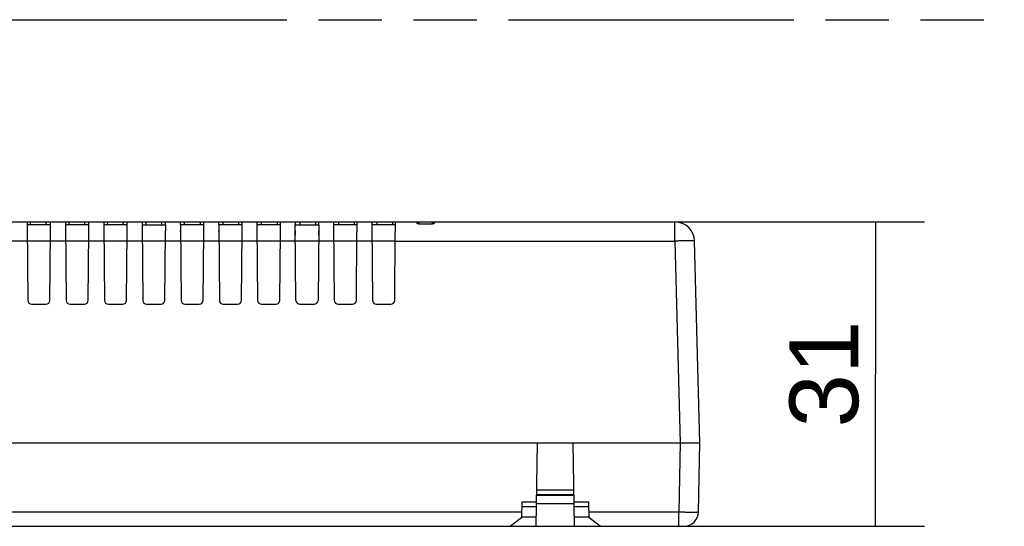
# Model space of a CAD drawing. Header units: millimetres. Extents: x 0 to 210, y 0 to 297.
# Tile 11 of 26: x 82 to 112, y 167 to 183. Entities that reach past the tile are written whole.
import ezdxf
from ezdxf.enums import TextEntityAlignment as Align

# ---------------------------------------------------------------- set-up
doc = ezdxf.new("R2010")
doc.units = ezdxf.units.MM
doc.header["$LTSCALE"] = 19.36
doc.linetypes.add('PHANTOM', pattern=[0.8, 0.45, -0.05, 0.1, -0.05, 0.1, -0.05])
doc.layers.get('0').update_dxf_attribs({"linetype": 'CONTINUOUS'})
doc.layers.add('DEFAULT_3', color=7, linetype='PHANTOM')
doc.layers.add('Z_DIM_2D', color=7, linetype='CONTINUOUS')
doc.styles.add('TEXTSTYLE_3', font='helveticaneueltw1g-ltcn.otf')
doc.dimstyles.new('DIMSTYLE_1', dxfattribs={"dimtxt": 2.1, "dimasz": 3.5, "dimexe": 1.5, "dimexo": 0, "dimgap": 0.525, "dimtad": 1, "dimdec": 3, "dimlfac": 3.333333, "dimdsep": 46, "dimtxsty": 'TEXTSTYLE_3', "dimblk": '_FILLED', "dimblk1": '_FILLED', "dimblk2": '_FILLED', "dimcen": 0.09, "dimclrt": 5, "dimadec": 3, "dimazin": 2, "dimtp": 0.3, "dimtm": 0.3, "dimtfac": 1, "dimtdec": 3, "dimtofl": 0, "dimtmove": 0, "dimatfit": 3, "dimldrblk": '_FILLED', "dimfxl": 0, "dimtolj": 1, "dimarcsym": 0})

# ---------------------------------------------------------------- blocks, each defined once
blk = doc.blocks.new('*D7')
at = {"layer": 'Z_DIM_2D', "color": 2, "linetype": 'Continuous', "transparency": 16777216}
for p, q in [((101.676, 176.5), (109.298, 176.5)), ((107.798, 176.5), (107.798, 171.85)), ((107.798, 167.2), (107.798, 171.85)), ((101.943, 167.2), (109.298, 167.2))]:
    blk.add_line(p, q, dxfattribs=at)
at = {"layer": 'Z_DIM_2D', "color": 5, "linetype": 'Continuous', "transparency": 16777216, "style": 'TEXTSTYLE_3'}
blk.add_text('31', height=2.1, rotation=90, dxfattribs=at).set_placement((107.273, 171.85), align=Align.CENTER)
blk = doc.blocks.new('_FILLED')
at = {"color": 0, "linetype": 'ByBlock'}
blk.add_solid([(0, 0), (-1, 0.125), (-1, -0.125)], dxfattribs=at)
blk = doc.blocks.new('_NONE')

msp = doc.modelspace()

# ---------------------------------------------------------------- linework, layer by layer
at = {"color": 7, "linetype": 'Continuous'}
for p, q in [((68.49705, 176.49954), (101.67632, 176.49954)), ((81.88836, 176.49954), (81.88836, 176.40954)), ((81.88836, 176.22868), (81.88836, 176.1996)), ((82.60679, 176.40954), (81.88919, 176.40954)), ((81.8899, 176.40955), (81.9101, 174.10309)), ((82.60679, 176.19956), (82.60679, 176.49954)), ((83.05836, 176.49954), (83.05836, 176.40954)), ((83.05836, 176.22868), (83.05836, 176.1996)), ((83.77679, 176.40954), (83.05919, 176.40954)), ((83.0599, 176.40955), (83.0801, 174.10309)), ((83.77679, 176.19956), (83.77679, 176.49954)), ((84.22836, 176.49954), (84.22836, 176.40954)), ((84.22836, 176.22868), (84.22836, 176.1996)), ((84.94679, 176.40954), (84.22919, 176.40954)), ((84.2299, 176.40955), (84.2501, 174.10309)), ((84.94679, 176.19956), (84.94679, 176.49954)), ((85.39836, 176.49954), (85.39836, 176.40954)), ((85.39836, 176.22769), (85.39836, 176.1996)), ((85.39919, 176.40954), (86.11596, 176.40954)), ((85.3999, 176.40955), (85.4201, 174.10309)), ((86.11524, 176.40955), (86.11361, 176.22771)), ((86.11679, 176.40954), (86.11679, 176.49954)), ((86.11679, 176.19956), (86.11679, 176.2277)), ((86.56836, 176.49954), (86.56836, 176.40954)), ((86.56836, 176.22868), (86.56836, 176.1996)), ((87.28679, 176.40954), (86.56919, 176.40954)), ((86.5699, 176.40955), (86.5901, 174.10309)), ((87.28679, 176.19956), (87.28679, 176.49954)), ((87.73836, 176.49954), (87.73836, 176.40954)), ((87.73836, 176.22868), (87.73836, 176.1996)), ((88.45679, 176.40954), (87.73919, 176.40954)), ((87.7399, 176.40955), (87.7601, 174.10309)), ((88.45679, 176.19956), (88.45679, 176.49954)), ((88.90836, 176.49954), (88.90836, 176.40954)), ((88.90836, 176.22868), (88.90836, 176.1996)), ((89.62679, 176.40954), (88.90919, 176.40954)), ((88.9099, 176.40955), (88.9301, 174.10309)), ((89.62679, 176.19956), (89.62679, 176.49954)), ((90.07836, 176.49954), (90.07836, 176.40954)), ((90.07836, 176.22872), (90.07836, 176.09198)), ((90.07919, 176.40954), (90.79596, 176.40954)), ((90.1001, 174.10309), (90.0799, 176.40955)), ((90.79524, 176.40955), (90.77505, 174.10309)), ((90.79679, 176.40954), (90.79679, 176.49954)), ((90.79679, 176.09198), (90.79679, 176.22874)), ((91.24836, 176.49954), (91.24836, 176.40954)), ((91.24836, 176.22868), (91.24836, 176.1996)), ((91.96679, 176.40954), (91.24919, 176.40954)), ((91.2499, 176.40955), (91.2701, 174.10309)), ((91.96679, 176.19956), (91.96679, 176.49954)), ((92.41836, 176.49954), (92.41836, 176.40954)), ((92.41836, 176.22868), (92.41836, 176.1996)), ((93.13679, 176.40954), (92.41919, 176.40954)), ((92.4199, 176.40955), (92.4401, 174.10309)), ((93.13679, 176.19956), (93.13679, 176.49954)), ((93.78928, 176.46953), (93.78928, 176.49954)), ((93.84928, 176.44617), (94.26928, 176.44617)), ((94.32928, 176.49954), (94.32928, 176.46953)), ((82.58505, 174.10309), (82.60336, 176.19959)), ((83.75505, 174.10309), (83.77336, 176.19959)), ((84.92505, 174.10309), (84.94336, 176.19959)), ((86.09505, 174.10309), (86.11336, 176.19959)), ((87.26505, 174.10309), (87.28336, 176.19959)), ((88.43505, 174.10309), (88.45336, 176.19959)), ((89.60505, 174.10309), (89.62336, 176.19959)), ((91.94505, 174.10309), (91.96336, 176.19959)), ((93.11505, 174.10309), (93.13336, 176.19959)), ((102.43757, 169.74954), (102.27612, 175.91525)), ((82.03009, 173.98416), (82.46505, 173.98416)), ((83.20009, 173.98416), (83.63505, 173.98416)), ((84.37009, 173.98416), (84.80505, 173.98416)), ((85.54009, 173.98416), (85.97505, 173.98416)), ((86.71009, 173.98416), (87.14505, 173.98416)), ((87.88009, 173.98416), (88.31505, 173.98416)), ((89.05009, 173.98416), (89.48505, 173.98416)), ((90.22009, 173.98416), (90.65505, 173.98416)), ((91.39009, 173.98416), (91.82505, 173.98416)), ((92.56009, 173.98416), (92.99505, 173.98416)), ((68.2456, 169.74954), (101.8377, 169.74954)), ((97.43469, 167.19954), (97.47952, 169.74954)), ((98.60967, 167.19954), (98.56484, 169.74954)), ((101.8377, 169.74954), (102.1569, 169.75013)), ((102.1569, 169.75013), (102.21176, 169.75018)), ((102.39339, 167.64012), (102.43757, 169.74954)), ((97.45131, 168.14998), (98.59305, 168.14998)), ((96.99804, 167.9464), (96.98945, 167.45514)), ((99.05491, 167.45514), (99.04632, 167.9464)), ((97.44544, 167.79954), (96.99544, 167.79954)), ((99.04892, 167.79954), (98.59892, 167.79954)), ((102.39101, 167.6024), (102.39339, 167.64012)), ((96.98945, 167.45514), (96.65718, 167.19954)), ((99.38718, 167.19954), (99.05491, 167.45514)), ((63.03166, 167.19954), (101.94348, 167.19954))]:
    msp.add_line(p, q, dxfattribs=at)
at = {"color": 9, "linetype": 'Continuous'}
for p, q in [((81.99414, 176.40954), (81.99414, 176.49954)), ((82.47521, 176.40954), (82.47521, 176.49954)), ((83.17059, 176.40954), (83.17059, 176.49954)), ((83.65166, 176.40954), (83.65166, 176.49954)), ((84.34703, 176.40954), (84.34967, 176.49954)), ((84.82811, 176.40954), (84.82614, 176.49954)), ((85.52348, 176.40954), (85.52348, 176.49954)), ((86.00455, 176.40954), (86.00455, 176.49954)), ((86.69993, 176.40954), (86.69993, 176.49954)), ((87.181, 176.40954), (87.181, 176.49954)), ((87.87637, 176.40954), (87.87637, 176.49954)), ((88.35745, 176.40954), (88.35745, 176.49954)), ((89.05282, 176.40954), (89.05282, 176.49954)), ((89.53389, 176.40954), (89.53389, 176.49954)), ((90.22927, 176.40954), (90.22927, 176.49954)), ((90.71034, 176.40954), (90.71034, 176.49954)), ((91.40571, 176.40954), (91.40571, 176.49954)), ((91.88679, 176.40954), (91.88679, 176.49954)), ((92.58216, 176.40954), (92.58216, 176.49954)), ((93.06323, 176.40954), (93.06323, 176.49954)), ((93.84928, 176.49954), (93.84928, 176.44617)), ((94.26928, 176.44617), (94.26928, 176.49954)), ((101.67632, 175.91525), (101.67632, 176.49954)), ((81.89428, 175.91525), (81.43086, 175.91525)), ((82.60086, 175.91289), (81.89428, 175.91289)), ((83.06428, 175.91525), (82.60086, 175.91525)), ((83.77086, 175.91289), (83.06428, 175.91289)), ((84.23428, 175.91525), (83.77086, 175.91525)), ((84.94086, 175.91289), (84.23428, 175.91289)), ((85.40428, 175.91525), (84.94086, 175.91525)), ((86.11086, 175.91289), (85.40428, 175.91289)), ((86.57428, 175.91525), (86.11086, 175.91525)), ((87.28086, 175.91289), (86.57428, 175.91289)), ((87.74428, 175.91525), (87.28086, 175.91525)), ((88.45086, 175.91289), (87.74428, 175.91289)), ((88.91428, 175.91525), (88.45086, 175.91525)), ((89.62086, 175.91289), (88.91428, 175.91289)), ((90.08428, 175.91525), (89.62086, 175.91525)), ((90.79086, 175.91289), (90.08428, 175.91289)), ((91.25428, 175.91525), (90.79086, 175.91525)), ((91.96086, 175.91289), (91.25428, 175.91289)), ((92.42428, 175.91525), (91.96086, 175.91525)), ((93.13086, 175.91289), (92.42428, 175.91289)), ((93.13086, 175.91525), (101.67632, 175.91525)), ((101.67632, 175.91525), (101.83778, 169.74954)), ((101.8377, 169.74954), (101.79351, 167.64012)), ((98.59278, 168.15768), (97.45157, 168.15768)), ((97.45426, 168.3095), (98.5901, 168.3095)), ((96.99804, 167.9464), (97.44804, 167.9464)), ((97.44691, 167.89797), (98.59745, 167.89797)), ((98.59632, 167.9464), (99.04632, 167.9464)), ((73.41967, 167.64012), (96.99269, 167.64012)), ((99.05167, 167.64012), (101.79351, 167.64012)), ((101.79353, 167.19954), (101.79351, 167.64012)), ((96.98983, 167.49064), (97.43983, 167.49064)), ((98.60453, 167.49064), (99.05453, 167.49064))]:
    msp.add_line(p, q, dxfattribs=at)
at = {"color": 7, "linetype": 'Continuous'}
for centre, radius, start, end in [((101.67632, 175.89954), 0.6, 1.5, 90), ((82.0301, 174.10417), 0.12001, 180.515949, 269.994812), ((82.46504, 174.10417), 0.12001, 270.005037, 359.483902), ((83.2001, 174.10417), 0.12001, 180.515949, 269.994812), ((83.63504, 174.10417), 0.12001, 270.005037, 359.483902), ((84.3701, 174.10417), 0.12001, 180.515949, 269.994812), ((84.80504, 174.10417), 0.12001, 270.005037, 359.483902), ((85.5401, 174.10417), 0.12001, 180.515949, 269.994812), ((85.97504, 174.10417), 0.12001, 270.005037, 359.483902), ((86.7101, 174.10417), 0.12001, 180.515949, 269.994812), ((87.14504, 174.10417), 0.12001, 270.005037, 359.483902), ((87.8801, 174.10417), 0.12001, 180.515949, 269.994812), ((88.31504, 174.10417), 0.12001, 270.005037, 359.483902), ((89.0501, 174.10417), 0.12001, 180.515949, 269.994812), ((89.48504, 174.10417), 0.12001, 270.005037, 359.483902), ((90.2201, 174.10417), 0.12001, 180.515949, 269.994812), ((90.65504, 174.10417), 0.12001, 270.005037, 359.483902), ((91.3901, 174.10417), 0.12001, 180.515949, 269.994812), ((91.82504, 174.10417), 0.12001, 270.005037, 359.483902), ((92.5601, 174.10417), 0.12001, 180.515949, 269.994812), ((92.99504, 174.10417), 0.12001, 270.005037, 359.483902), ((101.94348, 167.64954), 0.45, 270.000018, 358.8)]:
    msp.add_arc(centre, radius, start, end, dxfattribs=at)
for points, knots in [([(93.78928, 176.46953), (93.78928, 176.46652), (93.79474, 176.45942), (93.81462, 176.44936), (93.83469, 176.44617), (93.84928, 176.44617)], [0, 0, 0, 0, 0.13390097, 0.35166631, 1, 1, 1, 1]), ([(94.26928, 176.44617), (94.28386, 176.44617), (94.30393, 176.44937), (94.3238, 176.45942), (94.32928, 176.46652), (94.32928, 176.46953)], [0, 0, 0, 0, 0.64829272, 0.86609078, 1, 1, 1, 1]), ([(102.21176, 169.75018), (102.24342, 169.7502), (102.31869, 169.75024), (102.39396, 169.74996), (102.43757, 169.74954)], [0, 0, 0, 0, 0.42061532, 1, 1, 1, 1]), ([(101.79352, 167.64012), (101.83251, 167.6393), (101.90901, 167.63785), (102.02007, 167.63622), (102.12244, 167.63519), (102.21215, 167.63482), (102.27745, 167.63502), (102.32073, 167.63562), (102.34599, 167.63613), (102.36535, 167.63697), (102.38063, 167.63745), (102.38754, 167.6389), (102.39336, 167.63907), (102.39339, 167.64012)], [0, 0, 0, 0, 0.19493084, 0.38240635, 0.55513929, 0.70656624, 0.83085202, 0.88129021, 0.92324822, 0.9563331, 0.98024157, 0.99476508, 1, 1, 1, 1])]:
    msp.add_open_spline(points, degree=3, knots=knots, dxfattribs=at)
at = {"color": 9, "linetype": 'Continuous'}
msp.add_open_spline([(102.27612, 175.91525), (102.27609, 175.91634), (102.27043, 175.91703), (102.26327, 175.91841), (102.24809, 175.91926), (102.22868, 175.9202), (102.20343, 175.92087), (102.16015, 175.92161), (102.09485, 175.92187), (102.00516, 175.9214), (101.90281, 175.92012), (101.79178, 175.91807), (101.7153, 175.91627), (101.67632, 175.91525)], degree=3, knots=[0, 0, 0, 0, 0.00545285, 0.02004821, 0.04399057, 0.07708963, 0.1190489, 0.16947846, 0.2937248, 0.44509135, 0.61775107, 0.80514693, 1, 1, 1, 1], dxfattribs=at)
at = {"layer": 'DEFAULT_3', "color": 91, "linetype": 'PHANTOM', "true_color": 0x80ff80}
msp.add_line((50.12864, 182.68), (150.12864, 182.68), dxfattribs=at)

# ---------------------------------------------------------------- dimensions: what is measured, and where the dimension line sits
at = {"layer": 'Z_DIM_2D', "color": 2, "linetype": 'Continuous'}
dim = msp.add_linear_dim(base=(107.79795, 167.19954), p1=(101.67632, 176.49954), p2=(101.94348, 167.19954), angle=270, dimstyle='DIMSTYLE_1', override={"dimblk1": 'NONE', "dimblk2": 'NONE', "dimsah": 1}, dxfattribs=at)
dim.commit()
dim.dimension.update_dxf_attribs({"geometry": '*D7', "text_midpoint": (107.79795, 171.62622), "dimtype": 160})

doc.saveas('drawing.dxf')
